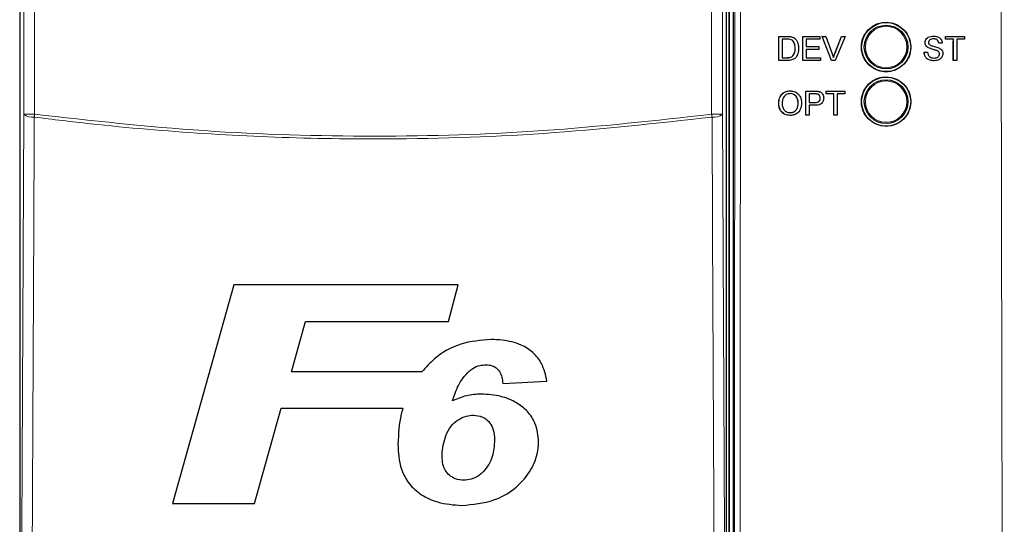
# Paper-space layout 'Blatt3' of a CAD drawing. Header units: millimetres. Extents: x 5 to 418, y 2 to 292.
# Tile 19 of 50: x 109 to 131, y 159 to 170. Entities that reach past the tile are written whole.
import ezdxf

# ---------------------------------------------------------------- set-up
doc = ezdxf.new("R2010")
doc.units = ezdxf.units.MM

psp = doc.layouts.new('Blatt3')

# ---------------------------------------------------------------- linework, layer by layer
at = {"color": 7, "linetype": 'Continuous', "lineweight": 25}
for p, q in [((125.1293, 172.3651), (125.1293, 144.1401)), ((125.2293, 172.3901), (125.2293, 144.1409)), ((108.8837, 172.2482), (108.8837, 144.2569)), ((125.0748, 144.2569), (125.0748, 172.2482)), ((126.2732, 169.2082), (126.2741, 169.7579)), ((126.2741, 169.7579), (126.2733, 169.7586)), ((126.2741, 169.7579), (126.462, 169.7578)), ((126.3515, 169.6944), (126.3508, 169.2716)), ((126.4629, 169.6944), (126.3515, 169.6944)), ((126.5591, 169.7499), (126.5583, 169.7506)), ((126.639, 169.7105), (126.6382, 169.7113)), ((126.6493, 169.7012), (126.6484, 169.702)), ((126.8228, 169.208), (126.8237, 169.7577)), ((126.8237, 169.7577), (126.8229, 169.7585)), ((126.8237, 169.7577), (127.2113, 169.7576)), ((126.9011, 169.6943), (126.9009, 169.5251)), ((127.2112, 169.6942), (126.9011, 169.6943)), ((127.2113, 169.7576), (127.2104, 169.7584)), ((127.2113, 169.7576), (127.2112, 169.6942)), ((127.2611, 169.7576), (127.2603, 169.7584)), ((127.4819, 169.2078), (127.2611, 169.7576)), ((127.2611, 169.7576), (127.3452, 169.7576)), ((127.3452, 169.7576), (127.3443, 169.7584)), ((127.3452, 169.7576), (127.4941, 169.3635)), ((127.5532, 169.3644), (127.7036, 169.7583)), ((127.5541, 169.3635), (127.7045, 169.7574)), ((127.7885, 169.7574), (127.5659, 169.2078)), ((127.7045, 169.7574), (127.7036, 169.7583)), ((127.7036, 169.7583), (127.7876, 169.7583)), ((127.7045, 169.7574), (127.7885, 169.7574)), ((127.7885, 169.7574), (127.7876, 169.7583)), ((129.6208, 169.6145), (129.6205, 169.6145)), ((129.8116, 169.7651), (129.8114, 169.7651)), ((129.9378, 169.6029), (129.9374, 169.6029)), ((130.0153, 169.6029), (129.9378, 169.6029)), ((130.0928, 169.6946), (130.0925, 169.6946)), ((130.0928, 169.758), (130.0926, 169.758)), ((130.0928, 169.6946), (130.0928, 169.758)), ((130.0928, 169.758), (130.5226, 169.758)), ((130.269, 169.6946), (130.0928, 169.6946)), ((130.2685, 169.208), (130.2685, 169.6507)), ((130.269, 169.208), (130.269, 169.6946)), ((130.5226, 169.6946), (130.3465, 169.6946)), ((130.3465, 169.6946), (130.3465, 169.208)), ((130.5226, 169.758), (130.5226, 169.6946)), ((126.6471, 169.4871), (126.6464, 169.4878)), ((126.9008, 169.4617), (126.9005, 169.2714)), ((127.1897, 169.4616), (126.9008, 169.4617)), ((126.9009, 169.5251), (127.1898, 169.525)), ((127.1898, 169.525), (127.1889, 169.5259)), ((127.1898, 169.525), (127.1897, 169.4616)), ((129.5997, 169.3984), (129.5991, 169.3984)), ((129.5997, 169.3984), (129.6772, 169.3984)), ((129.7019, 169.4956), (129.7015, 169.4956)), ((129.8934, 169.4347), (129.8929, 169.4347)), ((126.2732, 169.2082), (126.2725, 169.2089)), ((126.4701, 169.2081), (126.2732, 169.2082)), ((126.3508, 169.2716), (126.4641, 169.2716)), ((126.594, 169.3104), (126.5933, 169.3111)), ((126.8228, 169.208), (126.8221, 169.2088)), ((127.2245, 169.2079), (126.8228, 169.208)), ((126.9005, 169.2714), (127.2246, 169.2713)), ((127.2246, 169.2713), (127.2238, 169.2721)), ((127.2246, 169.2713), (127.2245, 169.2079)), ((127.4819, 169.2078), (127.4811, 169.2087)), ((127.5659, 169.2078), (127.4819, 169.2078)), ((127.5541, 169.3635), (127.5532, 169.3644)), ((129.8298, 169.201), (129.8293, 169.201)), ((129.9519, 169.3604), (129.9514, 169.3604)), ((130.269, 169.208), (130.2685, 169.208)), ((130.3465, 169.208), (130.269, 169.208)), ((126.5323, 168.5126), (126.5312, 168.5135)), ((126.8897, 168.2462), (126.8901, 168.5065)), ((126.8912, 168.5055), (126.8901, 168.5065)), ((126.8901, 168.5065), (127.092, 168.5065)), ((126.8903, 167.9559), (126.8912, 168.5055)), ((126.8912, 168.5055), (127.0931, 168.5055)), ((127.1745, 168.5004), (127.1735, 168.5013)), ((127.355, 168.4518), (127.3551, 168.5065)), ((127.3562, 168.5055), (127.3551, 168.5065)), ((127.3551, 168.5065), (127.7848, 168.5065)), ((127.3561, 168.4421), (127.3562, 168.5055)), ((127.3562, 168.5055), (127.7859, 168.5055)), ((127.7859, 168.5055), (127.7848, 168.5065)), ((127.7859, 168.5055), (127.7858, 168.4421)), ((126.9686, 168.4421), (126.9683, 168.2448)), ((126.9683, 168.2448), (127.1008, 168.2448)), ((127.0998, 168.4421), (126.9686, 168.4421)), ((127.2221, 168.3453), (127.221, 168.3463)), ((127.2513, 168.4662), (127.2501, 168.4673)), ((127.3561, 168.4421), (127.355, 168.4431)), ((127.5322, 168.4421), (127.3561, 168.4421)), ((127.5314, 167.9559), (127.5322, 168.4421)), ((127.6097, 168.4421), (127.6089, 167.9559)), ((127.7858, 168.4421), (127.6097, 168.4421)), ((126.2708, 168.2235), (126.2697, 168.2244)), ((126.7146, 168.2304), (126.7136, 168.2314)), ((126.9682, 168.1814), (126.9678, 167.9559)), ((127.1028, 168.1814), (126.9682, 168.1814)), ((126.5308, 168.0123), (126.5297, 168.0133)), ((126.8903, 167.9559), (126.8893, 167.9568)), ((126.9678, 167.9559), (126.8903, 167.9559)), ((127.5314, 167.9559), (127.5304, 167.9568)), ((127.6089, 167.9559), (127.5314, 167.9559)), ((113.7904, 164.0667), (112.3871, 159.0667)), ((118.9256, 164.0667), (113.7904, 164.0667)), ((118.7052, 163.2334), (118.9256, 164.0667)), ((115.1075, 162.0796), (115.432, 163.2334)), ((115.432, 163.2334), (118.7052, 163.2334)), ((118.0981, 162.0796), (115.1075, 162.0796)), ((119.9511, 161.8071), (120.9607, 161.868)), ((114.2631, 159.0667), (114.8741, 161.2462)), ((114.8741, 161.2462), (117.6599, 161.2462)), ((112.3871, 159.0667), (114.2631, 159.0667))]:
    psp.add_line(p, q, dxfattribs=at)
at = {"color": 7, "linetype": 'Continuous', "lineweight": 18}
for p, q in [((125.1402, 144.1401), (125.1402, 172.3651)), ((108.9754, 167.9753), (108.9754, 172.1565)), ((109.2253, 172.1565), (109.2253, 167.9753)), ((124.7332, 167.9753), (124.7332, 172.1565)), ((124.9832, 172.1565), (124.9832, 167.9753)), ((126.462, 169.7578), (126.4612, 169.7586)), ((126.4641, 169.2716), (126.4634, 169.2723)), ((127.0931, 168.5055), (127.092, 168.5065)), ((127.1008, 168.2448), (127.0998, 168.2458)), ((108.9754, 167.9753), (109.2253, 167.9753)), ((124.9832, 167.9753), (124.7332, 167.9753))]:
    psp.add_line(p, q, dxfattribs=at)
at = {"color": 7, "linetype": 'Continuous', "lineweight": 18, "flags": 128}
for points in [[(108.9156, 155.2164), (108.9456, 161.6123), (108.9754, 167.9753)], [(109.217, 167.9106), (109.2147, 167.4277), (109.2057, 165.496), (109.1694, 157.7693), (109.1571, 155.1517)], [(109.217, 167.9106), (109.218, 167.9185), (109.219, 167.9265), (109.2201, 167.9346), (109.2211, 167.9426), (109.2222, 167.9508), (109.2232, 167.9589), (109.2243, 167.9671), (109.2253, 167.9753)], [(124.7416, 167.9106), (124.7405, 167.9185), (124.7395, 167.9265), (124.7385, 167.9346), (124.7374, 167.9426), (124.7364, 167.9508), (124.7353, 167.9589), (124.7343, 167.9671), (124.7332, 167.9753)], [(124.8015, 155.1517), (124.7992, 155.6346), (124.7902, 157.5663), (124.7539, 165.293), (124.7416, 167.9106)], [(124.9832, 167.9753), (125.013, 161.6123), (125.043, 155.2164)]]:
    psp.add_lwpolyline(points, dxfattribs=at)
at = {"color": 7, "linetype": 'Continuous', "lineweight": 25}
for centre, radius in [((128.7293, 169.5151), 0.5625), ((128.7293, 169.5151), 0.5), ((128.7293, 168.2651), 0.5625), ((128.7293, 168.2651), 0.5)]:
    psp.add_circle(centre, radius, dxfattribs=at)
at = {"color": 7, "linetype": 'Continuous', "lineweight": 18}
for centre in [(128.7293, 169.5151), (128.7293, 168.2651)]:
    psp.add_circle(centre, 0.4737, dxfattribs=at)
for centre, start, end in [((109.1651, 168.2003), 229.86335, 280.15509), ((124.7935, 168.2003), 259.84448, 310.13718)]:
    psp.add_arc(centre, 0.2943, start, end, dxfattribs=at)
for points, knots in [([(131.4364, 142.3037), (131.4353, 142.6362), (131.4294, 144.2991), (131.4061, 151.2853), (131.3789, 161.2636), (131.3646, 169.9166), (131.3592, 173.2386)], [0, 0, 0, 0, 0.0322876, 0.1614382, 0.6780666, 1, 1, 1, 1]), ([(125.2413, 144.0807), (125.2463, 148.801), (125.2562, 158.2431), (125.2617, 167.6973), (125.2644, 172.4252)], [0, 0, 0, 0, 0.4999168, 1, 1, 1, 1]), ([(125.3936, 172.4217), (125.3936, 172.3384), (125.3934, 171.9219), (125.3925, 170.1726), (125.3885, 163.1761), (125.3814, 154.1404), (125.3731, 146.4448), (125.3705, 144.0726)], [0, 0, 0, 0, 0.0088087, 0.0440433, 0.1849823, 0.7487663, 1, 1, 1, 1]), ([(124.7416, 167.9106), (123.4588, 167.7692), (120.8934, 167.4864), (117.8759, 167.3991), (115.2798, 167.4241), (113.1038, 167.5183), (110.9374, 167.7005), (109.6448, 167.8583), (109.217, 167.9106)], [0, 0, 0, 0, 0.2486466, 0.4972889, 0.5811431, 0.7490357, 0.9169292, 1, 1, 1, 1]), ([(109.2253, 167.9753), (110.5179, 167.8326), (113.1084, 167.5467), (117.0018, 167.4401), (120.8864, 167.5502), (123.4492, 167.8334), (124.7332, 167.9753)], [0, 0, 0, 0, 0.2508222, 0.5026819, 0.7508343, 1, 1, 1, 1])]:
    psp.add_open_spline(points, degree=3, knots=knots, dxfattribs=at)
at = {"color": 7, "linetype": 'Continuous', "lineweight": 25}
for points, knots in [([(128.3285, 169.9157), (128.288, 169.8664), (128.2069, 169.7676), (128.156, 169.5791), (128.1663, 169.3867), (128.2407, 169.2077), (128.37, 169.0635), (128.54, 168.9701), (128.7314, 168.9384), (128.9225, 168.9718), (129.0916, 169.0667), (129.2196, 169.212), (129.2923, 169.3913), (129.3016, 169.5845), (129.2466, 169.77), (129.1331, 169.927), (128.974, 170.0377), (128.7869, 170.0896), (128.5939, 170.0759), (128.436, 170.0105), (128.3584, 169.9421), (128.3285, 169.9157)], [0, 0, 0, 0, 0.0535661, 0.1071317, 0.1607187, 0.2143755, 0.2681129, 0.3219122, 0.3757248, 0.4295004, 0.483199, 0.5368151, 0.5903782, 0.6439437, 0.6975671, 0.7512795, 0.8050708, 0.8588942, 0.9126877, 0.9664067, 1, 1, 1, 1]), ([(126.4611, 169.7587), (126.4794, 169.7586), (126.512, 169.7585), (126.5441, 169.7531), (126.5582, 169.7507)], [0, 0, 0, 0, 0.56016897, 1, 1, 1, 1]), ([(126.462, 169.7578), (126.4803, 169.7577), (126.5129, 169.7576), (126.545, 169.7522), (126.5591, 169.7499)], [0, 0, 0, 0, 0.5601795, 1, 1, 1, 1]), ([(126.5537, 169.683), (126.537, 169.6871), (126.5072, 169.6944), (126.4764, 169.6944), (126.4629, 169.6944)], [0, 0, 0, 0, 0.5592558, 1, 1, 1, 1]), ([(126.6471, 169.4871), (126.6447, 169.5307), (126.6414, 169.5915), (126.5976, 169.6572), (126.5683, 169.6744), (126.5537, 169.683)], [0, 0, 0, 0, 0.5591523, 0.7800449, 1, 1, 1, 1]), ([(126.5582, 169.7507), (126.5745, 169.7461), (126.6035, 169.7377), (126.6275, 169.7194), (126.6381, 169.7114)], [0, 0, 0, 0, 0.5598414, 1, 1, 1, 1]), ([(126.5591, 169.7499), (126.5754, 169.7452), (126.6044, 169.7369), (126.6284, 169.7186), (126.639, 169.7105)], [0, 0, 0, 0, 0.5598565, 1, 1, 1, 1]), ([(126.6462, 169.488), (126.6432, 169.5308), (126.6389, 169.5906), (126.6066, 169.6469), (126.5911, 169.6573), (126.5895, 169.6584)], [0, 0, 0, 0, 0.6949899, 0.9695463, 1, 1, 1, 1]), ([(126.639, 169.7105), (126.6551, 169.6938), (126.6874, 169.6603), (126.7186, 169.5818), (126.7223, 169.5223), (126.7246, 169.4859)], [0, 0, 0, 0, 0.2797655, 0.5599298, 1, 1, 1, 1]), ([(129.6203, 169.6145), (129.6221, 169.6314), (129.6258, 169.6653), (129.6532, 169.7098), (129.7127, 169.7557), (129.7705, 169.7612), (129.8111, 169.7651)], [0, 0, 0, 0, 0.1870315, 0.3741253, 0.5611385, 1, 1, 1, 1]), ([(129.7014, 169.4956), (129.6891, 169.5026), (129.6644, 169.5166), (129.6291, 169.5552), (129.6236, 169.5921), (129.6203, 169.6145)], [0, 0, 0, 0, 0.2814539, 0.5622813, 1, 1, 1, 1]), ([(129.6208, 169.6145), (129.6226, 169.6314), (129.6263, 169.6653), (129.6537, 169.7098), (129.7132, 169.7556), (129.771, 169.7612), (129.8116, 169.7651)], [0, 0, 0, 0, 0.1870299, 0.374125, 0.5611496, 1, 1, 1, 1]), ([(129.7019, 169.4956), (129.6896, 169.5026), (129.6649, 169.5166), (129.6296, 169.5552), (129.6241, 169.5921), (129.6208, 169.6145)], [0, 0, 0, 0, 0.2814539, 0.5622815, 1, 1, 1, 1]), ([(129.8147, 169.7016), (129.7997, 169.7011), (129.7699, 169.7), (129.7302, 169.6846), (129.7031, 169.6549), (129.6999, 169.6313), (129.6983, 169.6196)], [0, 0, 0, 0, 0.2812888, 0.5608267, 0.7806733, 1, 1, 1, 1]), ([(129.6983, 169.6196), (129.6992, 169.6093), (129.7009, 169.591), (129.7128, 169.5771), (129.718, 169.571)], [0, 0, 0, 0, 0.5596064, 1, 1, 1, 1]), ([(129.8116, 169.7651), (129.8388, 169.7634), (129.8931, 169.76), (129.9635, 169.7254), (130.0065, 169.667), (130.0124, 169.6243), (130.0153, 169.6029)], [0, 0, 0, 0, 0.2807978, 0.5601536, 0.77988, 1, 1, 1, 1]), ([(129.9373, 169.6029), (129.9344, 169.6194), (129.9285, 169.6521), (129.8842, 169.6971), (129.8407, 169.6999), (129.8141, 169.7016)], [0, 0, 0, 0, 0.281099, 0.5602962, 1, 1, 1, 1]), ([(129.9378, 169.6029), (129.9349, 169.6194), (129.929, 169.6521), (129.8847, 169.6971), (129.8412, 169.6999), (129.8147, 169.7016)], [0, 0, 0, 0, 0.2810948, 0.5602928, 1, 1, 1, 1]), ([(126.7246, 169.4859), (126.7218, 169.4457), (126.7161, 169.3657), (126.66, 169.2623), (126.565, 169.212), (126.5018, 169.2094), (126.4701, 169.2081)], [0, 0, 0, 0, 0.2808401, 0.5599508, 0.7790666, 1, 1, 1, 1]), ([(126.5931, 169.3113), (126.6115, 169.3417), (126.6446, 169.3964), (126.6457, 169.4599), (126.6462, 169.488)], [0, 0, 0, 0, 0.5574498, 1, 1, 1, 1]), ([(126.594, 169.3104), (126.6124, 169.3409), (126.6455, 169.3955), (126.6466, 169.459), (126.6471, 169.4871)], [0, 0, 0, 0, 0.5574551, 1, 1, 1, 1]), ([(129.8293, 169.201), (129.7973, 169.2026), (129.7334, 169.2059), (129.653, 169.2519), (129.6078, 169.3233), (129.602, 169.3734), (129.5991, 169.3984)], [0, 0, 0, 0, 0.28080938, 0.55956303, 0.77962274, 1, 1, 1, 1]), ([(129.8298, 169.201), (129.7978, 169.2026), (129.7339, 169.2059), (129.6536, 169.2519), (129.6083, 169.3233), (129.6025, 169.3734), (129.5997, 169.3984)], [0, 0, 0, 0, 0.2808094, 0.5595631, 0.7796228, 1, 1, 1, 1]), ([(129.6772, 169.3984), (129.6803, 169.3774), (129.6865, 169.3357), (129.7272, 169.2899), (129.7771, 169.2679), (129.81, 169.2656), (129.8264, 169.2645)], [0, 0, 0, 0, 0.2806308, 0.5586776, 0.7791858, 1, 1, 1, 1]), ([(129.8929, 169.4347), (129.8712, 169.4417), (129.8354, 169.4531), (129.7847, 169.4659), (129.7421, 169.4782), (129.715, 169.4898), (129.7014, 169.4956)], [0, 0, 0, 0, 0.33994908, 0.56003299, 0.78007562, 1, 1, 1, 1]), ([(129.8934, 169.4347), (129.8717, 169.4417), (129.8359, 169.4531), (129.7852, 169.4659), (129.7426, 169.4782), (129.7155, 169.4898), (129.7019, 169.4956)], [0, 0, 0, 0, 0.3399494, 0.560033, 0.7800923, 1, 1, 1, 1]), ([(129.718, 169.571), (129.7412, 169.5593), (129.7796, 169.5402), (129.8379, 169.5275), (129.8868, 169.5147), (129.9183, 169.503), (129.9341, 169.4971)], [0, 0, 0, 0, 0.33841227, 0.55897921, 0.77953853, 1, 1, 1, 1]), ([(129.9514, 169.3604), (129.9505, 169.3699), (129.9488, 169.3889), (129.9286, 169.4178), (129.9064, 169.4283), (129.8929, 169.4347)], [0, 0, 0, 0, 0.2800839, 0.5599702, 1, 1, 1, 1]), ([(129.9519, 169.3604), (129.951, 169.3699), (129.9493, 169.3889), (129.9291, 169.4178), (129.9069, 169.4283), (129.8934, 169.4347)], [0, 0, 0, 0, 0.2800945, 0.5599651, 1, 1, 1, 1]), ([(129.9341, 169.4971), (129.9486, 169.4898), (129.9777, 169.475), (130.0092, 169.4412), (130.0268, 169.4026), (130.0286, 169.377), (130.0294, 169.3642)], [0, 0, 0, 0, 0.2803631, 0.5599061, 0.7798557, 1, 1, 1, 1]), ([(126.4632, 169.2724), (126.4899, 169.2725), (126.5374, 169.2725), (126.5761, 169.2995), (126.5931, 169.3113)], [0, 0, 0, 0, 0.5618597, 1, 1, 1, 1]), ([(126.4641, 169.2716), (126.4908, 169.2716), (126.5383, 169.2716), (126.577, 169.2986), (126.594, 169.3104)], [0, 0, 0, 0, 0.5618558, 1, 1, 1, 1]), ([(127.4941, 169.3635), (127.5002, 169.3471), (127.5111, 169.3179), (127.5201, 169.2879), (127.5241, 169.2748)], [0, 0, 0, 0, 0.5599915, 1, 1, 1, 1]), ([(127.5232, 169.2756), (127.5283, 169.2924), (127.5374, 169.3223), (127.5483, 169.3515), (127.5532, 169.3644)], [0, 0, 0, 0, 0.5599757, 1, 1, 1, 1]), ([(127.5241, 169.2748), (127.5292, 169.2915), (127.5383, 169.3214), (127.5492, 169.3506), (127.5541, 169.3635)], [0, 0, 0, 0, 0.55997, 1, 1, 1, 1]), ([(129.8259, 169.2645), (129.8424, 169.2655), (129.8753, 169.2676), (129.9178, 169.2878), (129.9458, 169.3217), (129.9496, 169.3475), (129.9514, 169.3604)], [0, 0, 0, 0, 0.2809135, 0.560817, 0.7804988, 1, 1, 1, 1]), ([(129.8264, 169.2645), (129.8429, 169.2655), (129.8758, 169.2676), (129.9183, 169.2878), (129.9463, 169.3217), (129.9501, 169.3475), (129.9519, 169.3604)], [0, 0, 0, 0, 0.2809151, 0.5608012, 0.7804974, 1, 1, 1, 1]), ([(130.0294, 169.3642), (130.025, 169.3374), (130.0162, 169.2838), (129.9417, 169.2139), (129.8723, 169.2059), (129.8298, 169.201)], [0, 0, 0, 0, 0.2799395, 0.5600799, 1, 1, 1, 1]), ([(128.3288, 168.665), (128.2883, 168.6156), (128.2074, 168.517), (128.1567, 168.3287), (128.1671, 168.1365), (128.2415, 167.9578), (128.3707, 167.8139), (128.5406, 167.7207), (128.7318, 167.6891), (128.9226, 167.7227), (129.0914, 167.8175), (129.2192, 167.9627), (129.2916, 168.1418), (129.3008, 168.3348), (129.2457, 168.52), (129.1324, 168.6768), (128.9734, 168.7872), (128.7864, 168.8389), (128.5937, 168.8251), (128.436, 168.7597), (128.3586, 168.6913), (128.3288, 168.665)], [0, 0, 0, 0, 0.05356271, 0.10712498, 0.16071279, 0.21437419, 0.26811905, 0.32192491, 0.37574032, 0.42951406, 0.48320651, 0.53681487, 0.59037277, 0.64393677, 0.69756377, 0.75128317, 0.80508165, 0.85890949, 0.91270266, 0.96641655, 1, 1, 1, 1]), ([(126.2697, 168.2244), (126.2725, 168.2657), (126.278, 168.3479), (126.3424, 168.4478), (126.4342, 168.5056), (126.4988, 168.5109), (126.5312, 168.5135)], [0, 0, 0, 0, 0.2805709, 0.5595762, 0.7795611, 1, 1, 1, 1]), ([(126.2708, 168.2235), (126.2736, 168.2647), (126.2791, 168.347), (126.3434, 168.4469), (126.4352, 168.5047), (126.4999, 168.5099), (126.5323, 168.5126)], [0, 0, 0, 0, 0.2805708, 0.559576, 0.7795609, 1, 1, 1, 1]), ([(126.5312, 168.5135), (126.5738, 168.5121), (126.6244, 168.5104), (126.6599, 168.4782), (126.6656, 168.473)], [0, 0, 0, 0, 0.8404749, 1, 1, 1, 1]), ([(126.5323, 168.5126), (126.5727, 168.5078), (126.6535, 168.4983), (126.7424, 168.4206), (126.7859, 168.325), (126.79, 168.2616), (126.7921, 168.2298)], [0, 0, 0, 0, 0.27956687, 0.5585862, 0.77908743, 1, 1, 1, 1]), ([(127.092, 168.5065), (127.1073, 168.5064), (127.1345, 168.5063), (127.1616, 168.5028), (127.1735, 168.5013)], [0, 0, 0, 0, 0.5601156, 1, 1, 1, 1]), ([(127.0931, 168.5055), (127.1084, 168.5055), (127.1356, 168.5054), (127.1626, 168.5019), (127.1745, 168.5004)], [0, 0, 0, 0, 0.5600703, 1, 1, 1, 1]), ([(127.1735, 168.5013), (127.1942, 168.4974), (127.2231, 168.492), (127.2422, 168.4708), (127.2476, 168.4648)], [0, 0, 0, 0, 0.7161, 1, 1, 1, 1]), ([(127.1745, 168.5004), (127.1944, 168.4955), (127.2342, 168.4858), (127.275, 168.4435), (127.2962, 168.3954), (127.2984, 168.3635), (127.2996, 168.3475)], [0, 0, 0, 0, 0.2800036, 0.5589146, 0.7793922, 1, 1, 1, 1]), ([(126.5326, 168.4492), (126.5017, 168.445), (126.4401, 168.4367), (126.3553, 168.3537), (126.351, 168.2723), (126.3483, 168.2226)], [0, 0, 0, 0, 0.28012667, 0.55965037, 1, 1, 1, 1]), ([(126.7146, 168.2304), (126.7128, 168.2604), (126.7092, 168.3202), (126.6681, 168.3959), (126.6032, 168.4418), (126.5561, 168.4467), (126.5326, 168.4492)], [0, 0, 0, 0, 0.2807959, 0.5600663, 0.7799873, 1, 1, 1, 1]), ([(126.7136, 168.2314), (126.7116, 168.2611), (126.7077, 168.3204), (126.6703, 168.3955), (126.6275, 168.4202), (126.6107, 168.4298)], [0, 0, 0, 0, 0.3792, 0.7563435, 1, 1, 1, 1]), ([(127.0997, 168.2458), (127.1166, 168.2464), (127.1501, 168.2475), (127.1952, 168.2674), (127.2182, 168.3065), (127.22, 168.333), (127.221, 168.3463)], [0, 0, 0, 0, 0.2814099, 0.5597532, 0.779357, 1, 1, 1, 1]), ([(127.1631, 168.4373), (127.1514, 168.439), (127.1304, 168.4422), (127.1092, 168.4421), (127.0998, 168.4421)], [0, 0, 0, 0, 0.5595878, 1, 1, 1, 1]), ([(127.1008, 168.2448), (127.1176, 168.2454), (127.1512, 168.2466), (127.1963, 168.2665), (127.2193, 168.3056), (127.2211, 168.3321), (127.2221, 168.3453)], [0, 0, 0, 0, 0.2814094, 0.5597527, 0.7793563, 1, 1, 1, 1]), ([(127.2996, 168.3475), (127.2966, 168.32), (127.2907, 168.2652), (127.2204, 168.1859), (127.1475, 168.1831), (127.1028, 168.1814)], [0, 0, 0, 0, 0.2807516, 0.5597098, 1, 1, 1, 1]), ([(127.2221, 168.3453), (127.2214, 168.3563), (127.22, 168.3783), (127.2065, 168.4063), (127.1872, 168.4275), (127.1711, 168.434), (127.1631, 168.4373)], [0, 0, 0, 0, 0.28025487, 0.5600697, 0.78015317, 1, 1, 1, 1]), ([(127.221, 168.3463), (127.2202, 168.3572), (127.2188, 168.379), (127.207, 168.4058), (127.1944, 168.4176), (127.1898, 168.4219)], [0, 0, 0, 0, 0.3886789, 0.7767434, 1, 1, 1, 1]), ([(126.3957, 167.9906), (126.3698, 168.0082), (126.3179, 168.0434), (126.2781, 168.1319), (126.2725, 168.1936), (126.2697, 168.2244)], [0, 0, 0, 0, 0.3325516, 0.6661655, 1, 1, 1, 1]), ([(126.531, 167.9489), (126.4913, 167.9534), (126.412, 167.9625), (126.3242, 168.0377), (126.2788, 168.1303), (126.2735, 168.1924), (126.2708, 168.2235)], [0, 0, 0, 0, 0.2795994, 0.5587659, 0.7793111, 1, 1, 1, 1]), ([(126.3483, 168.2226), (126.3501, 168.1932), (126.3537, 168.1345), (126.3979, 168.0628), (126.4616, 168.0189), (126.5077, 168.0145), (126.5308, 168.0123)], [0, 0, 0, 0, 0.2806558, 0.5598846, 0.7798516, 1, 1, 1, 1]), ([(126.4499, 168.0336), (126.454, 168.0307), (126.4768, 168.0145), (126.5058, 168.0138), (126.5297, 168.0133)], [0, 0, 0, 0, 0.1781007, 1, 1, 1, 1]), ([(126.5297, 168.0133), (126.5599, 168.0171), (126.6201, 168.0248), (126.6827, 168.0877), (126.7102, 168.1606), (126.7124, 168.2077), (126.7136, 168.2314)], [0, 0, 0, 0, 0.27910204, 0.55819158, 0.77880721, 1, 1, 1, 1]), ([(126.5308, 168.0123), (126.5609, 168.0161), (126.6212, 168.0239), (126.6838, 168.0867), (126.7112, 168.1596), (126.7135, 168.2068), (126.7146, 168.2304)], [0, 0, 0, 0, 0.2790961, 0.5581907, 0.7788053, 1, 1, 1, 1]), ([(126.7921, 168.2298), (126.7886, 168.1896), (126.7815, 168.1092), (126.7174, 168.0115), (126.6257, 167.9581), (126.5626, 167.9519), (126.531, 167.9489)], [0, 0, 0, 0, 0.2803533, 0.5595033, 0.7796318, 1, 1, 1, 1]), ([(119.6799, 162.8167), (119.4464, 162.7986), (118.9772, 162.7622), (118.4331, 162.4535), (118.1888, 162.1808), (118.0981, 162.0796)], [0, 0, 0, 0, 0.3837772, 0.7711573, 1, 1, 1, 1]), ([(120.9607, 161.868), (120.9293, 162.0059), (120.8744, 162.2465), (120.6522, 162.5317), (120.341, 162.7253), (120.0013, 162.8068), (119.7658, 162.8141), (119.6799, 162.8167)], [0, 0, 0, 0, 0.2428972, 0.4237474, 0.604566, 0.8558508, 1, 1, 1, 1]), ([(119.1781, 162.0926), (119.2053, 162.1143), (119.2781, 162.1724), (119.4099, 162.2301), (119.5152, 162.2368), (119.5612, 162.2398)], [0, 0, 0, 0, 0.2512211, 0.6721795, 1, 1, 1, 1]), ([(119.5612, 162.2398), (119.6102, 162.2365), (119.6957, 162.2308), (119.8039, 162.1722), (119.8859, 162.0821), (119.932, 161.9538), (119.9446, 161.8566), (119.9511, 161.8071)], [0, 0, 0, 0, 0.2181805, 0.380649, 0.5437178, 0.7674652, 1, 1, 1, 1]), ([(118.7943, 161.412), (118.8364, 161.5324), (118.9004, 161.7155), (119.0346, 161.9444), (119.1298, 162.0427), (119.1781, 162.0926)], [0, 0, 0, 0, 0.4861539, 0.73931199, 1, 1, 1, 1]), ([(119.4568, 161.5667), (119.3995, 161.5648), (119.2846, 161.5608), (119.0576, 161.5231), (118.8994, 161.4563), (118.7943, 161.412)], [0, 0, 0, 0, 0.2505649, 0.5016436, 1, 1, 1, 1]), ([(120.7684, 160.47), (120.755, 160.6181), (120.7318, 160.8729), (120.5241, 161.1802), (120.252, 161.3911), (119.8889, 161.542), (119.6083, 161.5581), (119.4568, 161.5667)], [0, 0, 0, 0, 0.2335398, 0.4017196, 0.5694328, 0.7676609, 1, 1, 1, 1]), ([(117.6599, 161.2462), (117.6472, 161.2006), (117.5732, 160.9352), (117.559, 160.6594), (117.5473, 160.4309)], [0, 0, 0, 0, 0.1717278, 1, 1, 1, 1]), ([(118.5569, 160.1732), (118.5741, 160.3239), (118.6008, 160.5571), (118.7468, 160.8319), (118.9165, 160.9855), (119.098, 161.0705), (119.2225, 161.0814), (119.275, 161.086)], [0, 0, 0, 0, 0.3558058, 0.5506997, 0.7156312, 0.879948, 1, 1, 1, 1]), ([(119.275, 161.086), (119.3463, 161.0779), (119.4786, 161.0629), (119.6326, 160.9478), (119.7314, 160.7856), (119.7565, 160.6344), (119.7584, 160.5386), (119.7588, 160.5158)], [0, 0, 0, 0, 0.2466378, 0.4576368, 0.6531612, 0.9172663, 1, 1, 1, 1]), ([(117.5473, 160.4309), (117.5571, 160.2339), (117.5732, 159.9109), (117.7885, 159.5063), (118.0807, 159.2454), (118.4971, 159.0556), (118.8221, 159.0323), (119.0121, 159.0187)], [0, 0, 0, 0, 0.2577794, 0.4225158, 0.5870403, 0.7585542, 1, 1, 1, 1]), ([(119.0121, 159.0187), (119.2627, 159.0412), (119.6922, 159.08), (120.2315, 159.378), (120.5677, 159.7558), (120.7468, 160.1399), (120.7625, 160.3789), (120.7684, 160.47)], [0, 0, 0, 0, 0.29230087, 0.50114484, 0.71000408, 0.88956974, 1, 1, 1, 1]), ([(119.7588, 160.5158), (119.7504, 160.3876), (119.7377, 160.1947), (119.6333, 159.9518), (119.5489, 159.8478), (119.5057, 159.7946)], [0, 0, 0, 0, 0.4920814, 0.7400988, 1, 1, 1, 1]), ([(119.0564, 159.5956), (118.9917, 159.6015), (118.8733, 159.6124), (118.7242, 159.7022), (118.6138, 159.834), (118.5636, 160.0009), (118.559, 160.1188), (118.5569, 160.1732)], [0, 0, 0, 0, 0.218995, 0.4008853, 0.5829935, 0.8075353, 1, 1, 1, 1]), ([(119.5057, 159.7946), (119.4756, 159.7657), (119.3956, 159.6884), (119.24, 159.609), (119.1128, 159.5997), (119.0564, 159.5956)], [0, 0, 0, 0, 0.2505461, 0.6680435, 1, 1, 1, 1])]:
    psp.add_open_spline(points, degree=3, knots=knots, dxfattribs=at)

doc.saveas('drawing.dxf')
